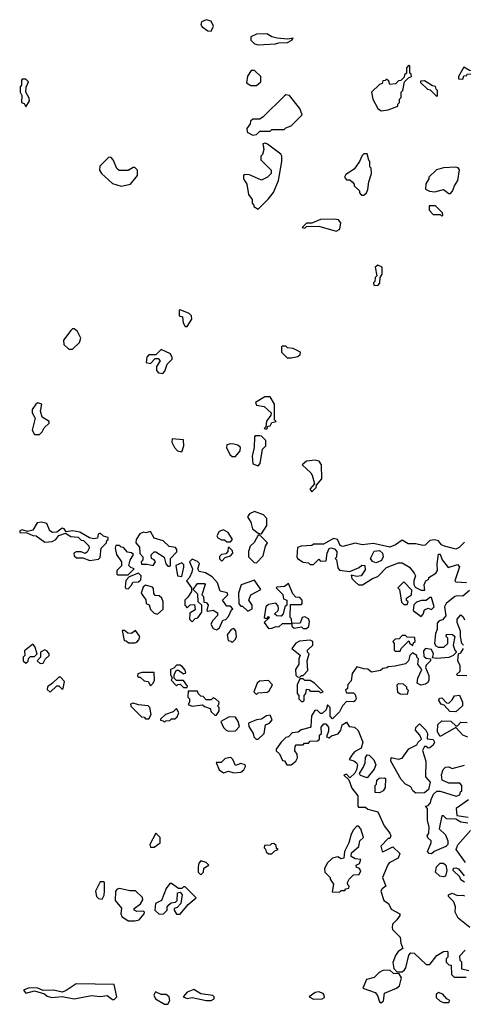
# Model space of a CAD drawing. Extents: x 2701205 to 2963787, y 496209 to 720276.
# Tile 97 of 154: x 2751490 to 2754049, y 713932 to 719613. Entities that reach past the tile are written whole.
import ezdxf

# ---------------------------------------------------------------- set-up
doc = ezdxf.new("R2010")
doc.units = 0

msp = doc.modelspace()

# ---------------------------------------------------------------- linework, layer by layer
at = {"layer": '0CON05XD'}
for points in [[(2752595, 719546.2), (2752607.1, 719575), (2752595, 719604.3), (2752565, 719613.1), (2752539.1, 719600.9), (2752534.4, 719585), (2752542.1, 719572.1), (2752575, 719548.8), (2752595, 719546.2)], [(2752865, 719468.8), (2752965, 719473.3), (2752985, 719480), (2753035, 719482.5), (2753060, 719495), (2753066.4, 719506.4), (2753035, 719500), (2752975, 719506.7), (2752944.1, 719514.1), (2752915, 719532.5), (2752855, 719528.8), (2752822.5, 719515), (2752822.5, 719495), (2752845, 719473.8), (2752865, 719468.8)], [(2753575, 719087.5), (2753615, 719092.5), (2753670, 719115), (2753670, 719125), (2753680, 719135), (2753680, 719155), (2753690, 719165), (2753690, 719195), (2753700, 719205), (2753710, 719255), (2753731.7, 719278.3), (2753750, 719285), (2753748.3, 719298.3), (2753740, 719305), (2753740, 719345), (2753735, 719350), (2753720, 719335), (2753720, 719305), (2753710, 719295), (2753708.3, 719281.7), (2753688.3, 719261.7), (2753675, 719260), (2753657, 719243), (2753625, 719240), (2753618.3, 719258.3), (2753605, 719270), (2753598.3, 719261.7), (2753585, 719260), (2753580, 719245), (2753565, 719240), (2753520, 719195), (2753527.5, 719155), (2753555, 719100), (2753575, 719087.5)], [(2754045, 719270), (2754051.7, 719288.3), (2754068.3, 719291.7), (2754071.7, 719298.3), (2754108.3, 719301.7), (2754108.3, 719318.3), (2754085, 719320), (2754051.7, 719338.3), (2754020, 719285), (2754021.7, 719271.7), (2754045, 719270)], [(2752855, 719232.5), (2752880, 719255), (2752880, 719285), (2752845, 719320), (2752825, 719320), (2752803, 719287), (2752798.3, 719248.3), (2752823, 719233), (2752855, 719232.5)], [(2751525, 719110), (2751546.7, 719145), (2751545, 719160), (2751526.2, 719195), (2751527, 719223), (2751540, 719255), (2751525, 719270), (2751505, 719270), (2751500, 719265), (2751500, 719235), (2751492.5, 719225), (2751492.5, 719195), (2751502.5, 719175), (2751500, 719135), (2751515, 719130), (2751525, 719110)], [(2753895, 719170), (2753900, 719175), (2753900, 719205), (2753891.7, 719211.7), (2753888.3, 719228.3), (2753871.7, 719231.7), (2753825, 719260), (2753801.7, 719258.3), (2753801.7, 719251.7), (2753841.7, 719211.7), (2753858.3, 719208.3), (2753895, 719170)], [(2752835, 718947.5), (2752855, 718950), (2752875, 718970), (2752935, 718970), (2752945, 718980), (2753015, 718980), (2753025, 718990), (2753055, 719000), (2753120, 719065), (2753105, 719100), (2753046.4, 719176.4), (2753025, 719180), (2753015, 719172.5), (2752895, 719052.5), (2752875, 719040), (2752835, 719040), (2752821.7, 719028.3), (2752818.3, 719011.7), (2752800, 718985), (2752802.5, 718965), (2752835, 718947.5)], [(2752865, 718520), (2752923, 718577), (2752953.3, 718616.7), (2752982.5, 718685), (2753002.5, 718795), (2753002.5, 718825), (2752996.4, 718836.4), (2752920, 718895), (2752905, 718900), (2752893, 718897), (2752897.5, 718865), (2752890, 718835), (2752880, 718825), (2752880, 718805), (2752940, 718745), (2752940, 718725), (2752920, 718705), (2752885, 718687.5), (2752815, 718717.5), (2752785, 718720), (2752780, 718715), (2752780, 718695), (2752800, 718665), (2752810, 718605), (2752830, 718575), (2752830, 718555), (2752838.3, 718548.3), (2752840, 718535), (2752865, 718520)], [(2753475, 718600), (2753490, 718615), (2753497, 718633), (2753503, 718677), (2753520, 718725), (2753517, 718757), (2753510, 718765), (2753510, 718795), (2753503, 718803), (2753495, 718840), (2753475, 718840), (2753465, 718830), (2753450, 718795), (2753419.3, 718750.7), (2753370.7, 718719.3), (2753362.5, 718705), (2753375, 718690), (2753395, 718690), (2753408.3, 718678.3), (2753420, 718665), (2753420, 718655), (2753450, 718625), (2753450, 718615), (2753461.7, 718601.7), (2753475, 718600)], [(2752075, 718652.5), (2752130, 718665), (2752170, 718715), (2752170, 718745), (2752155, 718760), (2752145, 718760), (2752115, 718742.5), (2752063, 718743), (2752050, 718755), (2752030, 718805), (2752018.3, 718818.3), (2752005, 718820), (2751951.7, 718768.3), (2751950, 718745), (2751962.5, 718725), (2752025, 718667.5), (2752075, 718652.5)], [(2753975, 718610), (2753987, 718623), (2753997.5, 718655), (2754017.5, 718685), (2754027, 718747), (2754018.3, 718758.3), (2754005, 718762.5), (2753935, 718757.5), (2753893, 718747), (2753850, 718705), (2753850, 718695), (2753833, 718667), (2753830, 718635), (2753853, 718623), (2753885, 718620), (2753935, 718632.5), (2753965, 718610), (2753975, 718610)], [(2753925, 718480), (2753930, 718485), (2753928.3, 718498.3), (2753888.3, 718538.3), (2753851.7, 718538.3), (2753852.5, 718515), (2753875, 718490), (2753915, 718490), (2753925, 718480)], [(2753315, 718392.5), (2753336.1, 718403.9), (2753341.7, 718441.7), (2753328.3, 718458.3), (2753305, 718462.5), (2753225, 718460), (2753175, 718440), (2753145, 718440), (2753120, 718415), (2753135, 718410), (2753145, 718420), (2753215, 718422.5), (2753315, 718392.5)], [(2753555, 718080), (2753567, 718093), (2753570, 718125), (2753580, 718145), (2753580, 718185), (2753555, 718197.5), (2753540, 718185), (2753550, 718135), (2753540, 718125), (2753538.3, 718101.7), (2753530, 718095), (2753531.7, 718081.7), (2753555, 718080)], [(2752455, 717842.5), (2752482.5, 717885), (2752480, 717905), (2752468.3, 717918.3), (2752415, 717940), (2752410, 717935), (2752410, 717905), (2752428.3, 717898.3), (2752432.5, 717865), (2752443.6, 717843.6), (2752455, 717842.5)], [(2751795, 717712.5), (2751835, 717750), (2751842.5, 717775), (2751822.5, 717815), (2751805, 717830), (2751795, 717830), (2751785, 717820), (2751742.5, 717765), (2751745, 717740), (2751773, 717713), (2751795, 717712.5)], [(2752315, 717572.5), (2752326.7, 717585), (2752340, 717625), (2752370, 717655), (2752370, 717665), (2752360, 717685), (2752305, 717710), (2752275, 717680), (2752235, 717680), (2752223, 717667), (2752220, 717635), (2752245, 717630), (2752271.7, 717658.3), (2752288.3, 717658.3), (2752300, 717645), (2752278.3, 717611.7), (2752278.3, 717588.3), (2752290, 717575), (2752315, 717572.5)], [(2753031.7, 717661.7), (2753055, 717662.5), (2753095, 717670), (2753108.3, 717681.7), (2753110, 717695), (2753067, 717717), (2753035, 717720), (2753025, 717730), (2753005, 717730), (2753000, 717725), (2753000, 717695), (2753031.7, 717661.7)], [(2752915, 717250), (2752921.7, 717268.3), (2752935, 717270), (2752945, 717290), (2752970, 717295), (2752960, 717305), (2752960, 717395), (2752935, 717437.5), (2752903, 717437), (2752850, 717405), (2752855, 717390), (2752900.7, 717380.7), (2752940, 717345), (2752938.3, 717331.7), (2752913, 717297), (2752910, 717265), (2752900, 717255), (2752915, 717250)], [(2751605, 717220), (2751620, 717235), (2751630.7, 717259.3), (2751660, 717285), (2751660, 717295), (2751619.3, 717319.3), (2751610, 717355), (2751617.5, 717395), (2751595, 717402.5), (2751582.5, 717395), (2751562.5, 717365), (2751562.5, 717345), (2751580, 717315), (2751562.5, 717245), (2751575, 717220), (2751605, 717220)], [(2752425, 717120), (2752437.5, 717155), (2752435, 717190), (2752370, 717195), (2752367.5, 717175), (2752382.5, 717145), (2752400, 717125), (2752425, 717120)], [(2752865, 717040), (2752877, 717053), (2752890, 717135), (2752910, 717155), (2752910, 717185), (2752885, 717210), (2752875, 717212.5), (2752848.3, 717211.7), (2752843.6, 717206.4), (2752842.5, 717145), (2752830, 717095), (2752835, 717050), (2752865, 717040)], [(2752735, 717092.5), (2752762.5, 717125), (2752763.3, 717145), (2752747.7, 717157.7), (2752725, 717163.3), (2752705, 717166.7), (2752685, 717160), (2752683.3, 717145), (2752702.5, 717105), (2752715, 717093.3), (2752735, 717092.5)], [(2753175, 716890), (2753200, 716915), (2753201.7, 716928.3), (2753232.5, 716965), (2753230, 717045), (2753216.4, 717066.4), (2753195, 717072.5), (2753143.6, 717066.4), (2753120, 717045), (2753169.5, 716999.5), (2753177.5, 716985), (2753190, 716935), (2753162.5, 716905), (2753175, 716890)], [(2752885, 716647.5), (2752915.8, 716694.2), (2752915.7, 716735.7), (2752897, 716757), (2752843.6, 716776.4), (2752815, 716762.5), (2752803.3, 716745), (2752823.3, 716715), (2752832.5, 716675), (2752865, 716650), (2752885, 716647.5)], [(2751895, 716492.5), (2751945, 716500), (2751955, 716510), (2751960, 716565), (2751990, 716595), (2751991.7, 716608.3), (2752000, 716615), (2752000, 716625), (2751973, 716633), (2751955, 716650), (2751942.5, 716645), (2751938.3, 716621.7), (2751915, 716617.5), (2751893, 716623), (2751836.1, 716656.1), (2751795, 716664.2), (2751758.3, 716658.3), (2751745.7, 716675.7), (2751735, 716680), (2751704, 716656), (2751680, 716655), (2751664.2, 716664.2), (2751645.6, 716705.6), (2751615, 716714.2), (2751590, 716710), (2751565, 716668), (2751535, 716660), (2751505, 716670), (2751490, 716665), (2751490, 716655), (2751531.7, 716651.7), (2751565, 716636.7), (2751585.9, 716635.9), (2751635, 716598.8), (2751676.8, 716603.2), (2751698.8, 716615), (2751715, 716637.5), (2751755, 716650), (2751785, 716631.2), (2751826.7, 716626.7), (2751845, 716610), (2751858.3, 716608.3), (2751888.3, 716578.3), (2751890, 716565), (2751878.3, 716541.7), (2751867, 716533), (2751845, 716542.5), (2751815, 716542.5), (2751802.5, 716535), (2751805, 716520), (2751818.3, 716508.3), (2751855, 716507.5), (2751895, 716492.5)], [(2752705, 716600), (2752717.5, 716615), (2752692.5, 716655), (2752665, 716670), (2752640.5, 716659.5), (2752627.5, 716635), (2752633.3, 716623.3), (2752653, 716613), (2752671.7, 716611.7), (2752685, 716600), (2752705, 716600)], [(2752355, 716460), (2752360, 716465), (2752360, 716505), (2752397, 716543), (2752397, 716557), (2752388.3, 716568.3), (2752353, 716573), (2752317, 716607), (2752265, 716622.5), (2752245, 716660), (2752216.7, 716653.3), (2752203.6, 716656.4), (2752182.3, 716647.7), (2752162.5, 716615), (2752160, 716595), (2752180.7, 716570.7), (2752183, 716533), (2752200, 716515), (2752200, 716495), (2752190, 716485), (2752191.7, 716471.7), (2752225, 716472.5), (2752260, 716465), (2752272.5, 716485), (2752266.4, 716496.4), (2752250, 716505), (2752247.5, 716525), (2752265, 716542.5), (2752275, 716542.5), (2752323, 716513), (2752333, 716473), (2752345, 716460), (2752355, 716460)], [(2752855, 716480), (2752895, 716520), (2752907.5, 716575), (2752920, 716595), (2752875, 716640), (2752865, 716640), (2752843, 716597), (2752820, 716575), (2752810, 716545), (2752810, 716515), (2752841.7, 716481.7), (2752855, 716480)], [(2754055, 716598.8), (2754025, 716567.5), (2754005, 716557.5), (2753940, 716575), (2753923.6, 716583.6), (2753906.1, 716606.1), (2753883, 716613), (2753855, 716607.5), (2753828.3, 716581.7), (2753815, 716578.8), (2753775, 716588.8), (2753730, 716590), (2753695, 716610), (2753657.5, 716582.5), (2753625, 716569.2), (2753530.7, 716590.7), (2753465, 716584), (2753425, 716593.3), (2753353.8, 716573.8), (2753339.3, 716579.3), (2753323.9, 716613.9), (2753299.3, 716620.7), (2753242.3, 716587.7), (2753185, 716587.5), (2753175, 716580), (2753113.9, 716576.1), (2753091.7, 716568.3), (2753087.5, 716515), (2753092.5, 716505), (2753125, 716482.5), (2753155, 716480), (2753165, 716470), (2753185, 716470), (2753215, 716500), (2753225, 716490), (2753258.3, 716491.7), (2753263.8, 716535), (2753275, 716562.5), (2753285, 716566.7), (2753305, 716560), (2753320, 716545), (2753317, 716513), (2753310, 716505), (2753317, 716497), (2753325, 716450), (2753335, 716437.5), (2753395, 716430), (2753447, 716453), (2753463, 716467), (2753480, 716465), (2753481.7, 716438.3), (2753460, 716405), (2753435, 716400), (2753401.7, 716408.3), (2753405, 716390), (2753425, 716370), (2753445, 716352.5), (2753467, 716353), (2753525, 716390), (2753555, 716400), (2753605, 716452.5), (2753675, 716480), (2753695, 716480), (2753737.5, 716455), (2753765, 716420), (2753772.5, 716405), (2753762.5, 716375), (2753762.5, 716355), (2753770, 716340), (2753805, 716322.5), (2753827.5, 716322.5), (2753823, 716353), (2753832.5, 716375), (2753850, 716385), (2753850, 716395), (2753889.3, 716420.7), (2753900, 716435), (2753897, 716473), (2753905, 716530), (2753915, 716530), (2753926, 716496), (2753961.7, 716451.7), (2754015, 716470), (2754027, 716457), (2754000, 716375), (2754005, 716370), (2754067, 716367)], [(2752115, 716410), (2752150, 716445), (2752131.7, 716451.7), (2752120, 716465), (2752126.7, 716495), (2752147, 716527), (2752135, 716537.5), (2752111.7, 716541.7), (2752088.3, 716568.3), (2752075, 716570), (2752065, 716580), (2752045, 716580), (2752040, 716565), (2752048.3, 716528.3), (2752077.5, 716485), (2752077, 716463), (2752050, 716435), (2752050, 716415), (2752055, 716410), (2752115, 716410)], [(2752655, 716490), (2752675, 716510), (2752705, 716520), (2752720, 716535), (2752718.3, 716548.3), (2752698.3, 716568.3), (2752691.7, 716568.3), (2752690, 716545), (2752678.3, 716531.7), (2752653, 716527), (2752643, 716517), (2752643, 716503), (2752655, 716490)], [(2752625, 716092.5), (2752642.5, 716105), (2752661.7, 716148.3), (2752678.3, 716151.7), (2752695, 716170), (2752711.7, 716208.3), (2752720, 716215), (2752705, 716230), (2752685, 716230), (2752660, 716265), (2752690, 716295), (2752686.4, 716306.4), (2752647, 716317), (2752630, 716365), (2752599.3, 716399.3), (2752561.7, 716421.7), (2752525, 716430), (2752517.5, 716445), (2752527.5, 716475), (2752515, 716487.5), (2752485, 716500), (2752470, 716485), (2752487.5, 716445), (2752482.5, 716425), (2752470, 716395), (2752452.5, 716375), (2752480, 716335), (2752480, 716315), (2752459.3, 716280.7), (2752442.5, 716265), (2752442.5, 716235), (2752455, 716220), (2752473, 716237), (2752498.3, 716238.3), (2752501.7, 716208.3), (2752471.7, 716188.3), (2752470, 716155), (2752485, 716140), (2752501.7, 716158.3), (2752518.3, 716161.7), (2752540, 716195), (2752540, 716235), (2752520, 716255), (2752518.3, 716298.3), (2752490, 716325), (2752515, 716360), (2752555, 716360), (2752560, 716355), (2752540, 716295), (2752550, 716285), (2752551.7, 716251.7), (2752565, 716250), (2752577, 716237), (2752570, 716205), (2752575, 716200), (2752606.4, 716206.4), (2752631.7, 716191.7), (2752630, 716175), (2752603.6, 716146.4), (2752592.5, 716125), (2752605, 716100), (2752625, 716092.5)], [(2753545, 716480), (2753525, 716487.5), (2753512.5, 716505), (2753534, 716546), (2753565, 716551.2), (2753583.3, 716535), (2753586.7, 716515), (2753576.4, 716493.6), (2753555, 716482.5), (2753545, 716480)], [(2752425, 716400), (2752437.5, 716455), (2752437.5, 716467.5), (2752425, 716480), (2752390, 716465), (2752400, 716405), (2752425, 716400)], [(2752115, 716330), (2752135, 716350), (2752141.7, 716368.3), (2752175, 716370), (2752188.3, 716381.7), (2752190, 716405), (2752175, 716420), (2752121.7, 716398.3), (2752103, 716377), (2752098.3, 716338.3), (2752101.7, 716331.7), (2752115, 716330)], [(2752285, 716182.5), (2752317, 716213), (2752317.5, 716255), (2752310, 716275), (2752295, 716290), (2752271.7, 716291.7), (2752263, 716303), (2752261.7, 716331.7), (2752255, 716340), (2752215, 716350), (2752201.7, 716338.3), (2752190, 716305), (2752217, 716267), (2752220, 716245), (2752236.7, 716236.7), (2752245, 716210), (2752265, 716190), (2752285, 716182.5)], [(2752805, 716200), (2752830, 716215), (2752830, 716235), (2752812.5, 716265), (2752822.5, 716295), (2752880, 716325), (2752845, 716380), (2752767, 716353), (2752752.5, 716305), (2752753, 716243), (2752765, 716230), (2752775, 716230), (2752805, 716200)], [(2752925, 716100), (2752945, 716102.5), (2752968.3, 716111.7), (2752985, 716110), (2753005, 716130), (2753060, 716130), (2753057, 716157), (2753050, 716165), (2753051.7, 716238.3), (2753115, 716240), (2753120, 716245), (2753120, 716265), (2753105, 716280), (2753081.7, 716281.7), (2753065, 716300), (2753040, 716360), (2753017, 716343), (2752975, 716340), (2752970, 716335), (2753007, 716297), (2753011.7, 716271.7), (2753030, 716265), (2753030, 716235), (2753020, 716225), (2753010, 716185), (2752998.3, 716171.7), (2752973, 716173), (2752960, 716185), (2752980, 716205), (2752982.5, 716215), (2752981.7, 716231.7), (2752967.5, 716247.5), (2752925, 716240), (2752910, 716225), (2752900, 716165), (2752905, 716160), (2752920, 716160), (2752925, 716170), (2752930, 716165), (2752900, 716135), (2752925, 716100)], [(2753725, 716240), (2753730, 716255), (2753721.7, 716261.7), (2753720, 716275), (2753750, 716295), (2753751.7, 716321.7), (2753705, 716370), (2753670, 716335), (2753680, 716325), (2753691.7, 716251.7), (2753705, 716240), (2753725, 716240)], [(2754085, 716320), (2754045, 716287.5), (2754015, 716290), (2754000, 716285), (2753950, 716245), (2753940, 716225), (2753947, 716173), (2753928.8, 716151.2), (2753910, 716145), (2753898.3, 716131.7), (2753897.5, 716095), (2753888.3, 716071.7), (2753882.5, 716015), (2753890, 716000), (2753903, 715993), (2753937, 715993), (2753960, 716015), (2753960, 716045), (2753950, 716055), (2753951.7, 716068.3), (2753987, 716067), (2754000, 716055), (2753990, 716005), (2754000, 715975), (2754010, 715965), (2753990, 715945), (2753965, 715932.5), (2753895, 715927.5), (2753871.7, 715931.7), (2753877.5, 715955), (2753865, 715980), (2753830, 715985), (2753818.3, 715971.7), (2753821.7, 715941.7), (2753835, 715930), (2753860, 715925), (2753860, 715915), (2753835, 715890), (2753830, 715875), (2753849.3, 715829.3), (2753849.3, 715800.7), (2753843, 715787), (2753830.7, 715779.3), (2753803.9, 715773.9), (2753782.5, 715785), (2753786.7, 715815), (2753810, 715865), (2753786.7, 715895), (2753790, 715925), (2753780, 715935), (2753780, 715945), (2753755, 715960), (2753740, 715945), (2753732.5, 715915), (2753715, 715897.5), (2753655, 715882.5), (2753615, 715880), (2753607, 715873), (2753585, 715870), (2753571.7, 715858.3), (2753518.3, 715848.3), (2753497, 715867), (2753475, 715867.5), (2753435, 715880), (2753408.3, 715841.7), (2753401.7, 715798.3), (2753381.7, 715778.3), (2753380, 715755), (2753370, 715745), (2753375, 715730), (2753415, 715730), (2753425, 715720), (2753430, 715695), (2753425, 715682.5), (2753415, 715677.5), (2753375, 715680), (2753352.5, 715655), (2753335, 715620), (2753295, 715580), (2753280, 715595), (2753280, 715645), (2753265, 715660), (2753258.3, 715631.7), (2753235, 715610), (2753225, 715610), (2753205, 715630), (2753191.7, 715628.3), (2753173, 715597), (2753170, 715535), (2753165, 715530), (2753113, 715517), (2753097, 715503), (2753061.7, 715498.3), (2753040, 715475), (2753025, 715472.5), (2752997.5, 715445), (2752970, 715405), (2752970, 715395), (2752988.3, 715378.3), (2753005, 715340), (2753016.4, 715336.4), (2753030, 715315), (2753055, 715313.3), (2753082.5, 715335), (2753092.5, 715355), (2753090, 715375), (2753077.5, 715395), (2753078.3, 715421.7), (2753085, 715430), (2753125, 715430), (2753131.7, 715438.3), (2753155, 715440), (2753165, 715450), (2753208.3, 715451.7), (2753218.3, 715461.7), (2753220, 715485), (2753230, 715495), (2753228.3, 715531.7), (2753245, 715550), (2753255, 715550), (2753271.7, 715531.7), (2753271.7, 715508.3), (2753260, 715475), (2753275, 715470), (2753288.3, 715481.7), (2753326.4, 715493.6), (2753342.5, 715515), (2753350, 715545), (2753375, 715560), (2753390, 715535), (2753421.7, 715531.7), (2753443, 715513), (2753470, 715445), (2753459.3, 715410.7), (2753420.7, 715389.3), (2753405, 715370)], [(2753805, 716170), (2753817, 716183), (2753825, 716207.5), (2753845, 716217.5), (2753865, 716210), (2753880, 716225), (2753865, 716280), (2753855, 716280), (2753835, 716262.5), (2753808.3, 716261.7), (2753778.3, 716251.7), (2753762.5, 716237.5), (2753760, 716205), (2753805, 716170)], [(2753145, 716100), (2753157, 716113), (2753161.7, 716141.7), (2753156.4, 716156.4), (2753135, 716167.5), (2753120, 716165), (2753108.3, 716131.7), (2753060, 716130), (2753060, 716115), (2753073, 716103), (2753115, 716110), (2753125, 716100), (2753145, 716100)], [(2754050, 716005), (2754040, 716015), (2754032.5, 716055), (2754032.5, 716085), (2754012.5, 716135), (2754012.5, 716155), (2754035, 716180), (2754048.3, 716168.3), (2754055, 716150)], [(2752715, 716020), (2752735, 716040), (2752740, 716055), (2752737, 716087), (2752725, 716100), (2752710, 716095), (2752687.5, 716065), (2752691.7, 716031.7), (2752708.3, 716028.3), (2752715, 716020)], [(2752155, 716017.5), (2752165, 716022.5), (2752177.5, 716035), (2752182.5, 716055), (2752158.3, 716088.3), (2752135, 716072.5), (2752113, 716073), (2752095, 716090), (2752081.7, 716088.3), (2752091.7, 716031.7), (2752105, 716030), (2752118.3, 716018.3), (2752155, 716017.5)], [(2753685, 715970), (2753690, 715985), (2753735, 716030), (2753740, 716015), (2753758.3, 716001.7), (2753761.7, 716018.3), (2753770, 716025), (2753768.3, 716048.3), (2753725, 716050), (2753715, 716060), (2753695, 716060), (2753678.3, 716041.7), (2753655, 716040), (2753642.5, 716025), (2753650, 716015), (2753650, 715975), (2753655, 715970), (2753685, 715970)], [(2751525, 715900), (2751538.3, 715911.7), (2751541.7, 715928.3), (2751551.7, 715938.3), (2751575, 715940), (2751590, 715955), (2751577.5, 715997.5), (2751565, 716010), (2751518.3, 715971.7), (2751520, 715945), (2751510, 715935), (2751510, 715915), (2751525, 715900)], [(2753105, 715820), (2753115, 715830), (2753125, 715830), (2753151.7, 715858.3), (2753147.5, 715915), (2753160, 715955), (2753150, 715965), (2753150, 715975), (2753180, 716005), (2753180, 716025), (2753165, 716032.5), (2753103, 716027), (2753083.6, 716016.4), (2753060, 715985), (2753107, 715947), (2753100, 715925), (2753100, 715895), (2753080, 715865), (2753081.7, 715831.7), (2753091.7, 715821.7), (2753105, 715820)], [(2751608.3, 715898.3), (2751625, 715900), (2751637, 715923), (2751660, 715945), (2751660, 715955), (2751649.3, 715969.3), (2751635, 715977.5), (2751610, 715965), (2751610, 715935), (2751590, 715915), (2751608.3, 715898.3)], [(2754068.3, 715828.3), (2754015, 715830), (2754010, 715835), (2754030, 715855), (2754030, 715885), (2754017.5, 715915), (2754020, 715955), (2754035, 715960), (2754050, 715985)], [(2752455, 715760), (2752458.3, 715768.3), (2752435, 715800), (2752395, 715800), (2752380, 715815), (2752380, 715835), (2752395, 715860), (2752405, 715860), (2752435, 715840), (2752447.5, 715845), (2752445, 715860), (2752429.3, 715879.3), (2752415, 715890), (2752395, 715890), (2752378.3, 715871.7), (2752360, 715865), (2752360, 715835), (2752370, 715815), (2752363, 715803), (2752395, 715770), (2752401.7, 715778.3), (2752415, 715780), (2752435, 715760), (2752455, 715760)], [(2751665, 715732.5), (2751705, 715770), (2751715, 715770), (2751735, 715750), (2751740, 715755), (2751747.5, 715795), (2751725, 715820), (2751715, 715820), (2751680, 715785), (2751650, 715765), (2751648.3, 715748.3), (2751665, 715732.5)], [(2752245, 715770), (2752260, 715785), (2752267, 715803), (2752266.4, 715846.4), (2752195, 715847.5), (2752171.7, 715838.3), (2752170, 715825), (2752175, 715820), (2752185, 715820), (2752208.3, 715798.3), (2752230, 715795), (2752245, 715770)], [(2752855, 715720), (2752865, 715730), (2752917, 715733), (2752928.3, 715741.7), (2752947.5, 715775), (2752945, 715780), (2752925, 715800), (2752873, 715797), (2752860, 715785), (2752840, 715735), (2752855, 715720)], [(2753125, 715680), (2753130, 715685), (2753130, 715715), (2753140, 715725), (2753145, 715750), (2753158.3, 715748.3), (2753165, 715740), (2753215, 715740), (2753225, 715730), (2753240, 715735), (2753190, 715785), (2753165, 715800), (2753135, 715800), (2753125, 715810), (2753105, 715810), (2753090, 715775), (2753090, 715725), (2753100, 715715), (2753100, 715695), (2753115, 715680), (2753125, 715680)], [(2753725, 715720), (2753685, 715722.5), (2753671.7, 715731.7), (2753667.5, 715775), (2753675, 715782.5), (2753701.7, 715781.7), (2753720, 715765), (2753720, 715755), (2753730, 715745), (2753725, 715720)], [(2752625, 715600), (2752640, 715625), (2752640, 715645), (2752630, 715655), (2752638.3, 715661.7), (2752640, 715675), (2752620, 715695), (2752605, 715700), (2752595, 715690), (2752565, 715690), (2752548.3, 715708.3), (2752535, 715710), (2752520, 715725), (2752515, 715740), (2752461.7, 715738.3), (2752460, 715705), (2752470, 715695), (2752470, 715675), (2752461.7, 715661.7), (2752485, 715652.5), (2752545, 715660), (2752555, 715650), (2752588.3, 715638.3), (2752595, 715620), (2752615, 715600), (2752625, 715600)], [(2754005, 715620), (2753971.7, 715621.7), (2753937.5, 715657.5), (2753920, 715665), (2753907.5, 715685), (2753911.7, 715698.3), (2753925, 715700), (2753951.7, 715671.7), (2753965, 715670), (2753985, 715690), (2753997, 715713), (2754026.4, 715716.4), (2754043.3, 715675), (2754043.3, 715655), (2754005, 715620)], [(2752235, 715580), (2752247.5, 715605), (2752240, 715645), (2752230, 715655), (2752175, 715660), (2752145, 715670), (2752130, 715665), (2752131.7, 715651.7), (2752191.7, 715591.7), (2752208.3, 715588.3), (2752215, 715580), (2752235, 715580)], [(2752325, 715560), (2752332.5, 715567.5), (2752355, 715570), (2752365, 715580), (2752385, 715580), (2752398.3, 715591.7), (2752407.5, 715615), (2752395, 715640), (2752375, 715620), (2752330, 715605), (2752301.7, 715578.3), (2752301.7, 715571.7), (2752318.3, 715568.3), (2752325, 715560)], [(2752695, 715507.5), (2752735, 715510), (2752757.5, 715535), (2752750, 715565), (2752735, 715590), (2752698.3, 715591.7), (2752650, 715565), (2752665, 715530), (2752680, 715515), (2752695, 715507.5)], [(2752865, 715462.5), (2752900, 715495), (2752907.5, 715545), (2752930, 715555), (2752947, 715573), (2752935, 715600), (2752913, 715597), (2752885, 715577.5), (2752855, 715573.3), (2752810, 715555), (2752812.5, 715535), (2752837.5, 715495), (2752840, 715475), (2752853, 715463), (2752865, 715462.5)], [(2753775, 715150), (2753757.5, 715165), (2753746.4, 715186.4), (2753715, 715202.5), (2753689.3, 715229.3), (2753630, 715335), (2753633, 715357), (2753675, 715346.7), (2753695, 715353.3), (2753734.1, 715405.9), (2753780, 715430), (2753787.5, 715445), (2753808.3, 715461.7), (2753797.5, 715485), (2753772.5, 715515), (2753775, 715530), (2753795, 715550), (2753832.5, 715515), (2753842.5, 715495), (2753840, 715465), (2753875, 715460), (2753883.3, 715445), (2753875, 715427.5), (2753855, 715412.5), (2753845, 715410), (2753835, 715420), (2753825, 715420), (2753813.6, 715396.4), (2753832.5, 715335), (2753830, 715245), (2753857.5, 715215), (2753848.3, 715171.7), (2753825, 715153.3), (2753775, 715150)], [(2754073.9, 715473.9), (2754045.9, 715485.9), (2754005, 715530), (2753915, 715477.5), (2753900, 715505), (2753902.3, 715547.7), (2753925, 715568.8), (2753977, 715567), (2754005, 715540), (2754015, 715540), (2754035, 715560), (2754071.7, 715558.3)], [(2753405, 715370), (2753390, 715345), (2753417, 715337), (2753432.5, 715325), (2753437.5, 715315), (2753432.5, 715285), (2753423, 715267), (2753395, 715240), (2753375, 715260), (2753360, 715255), (2753388.3, 715228.3), (2753405, 715180), (2753440, 715135), (2753440, 715075), (2753445, 715070), (2753485, 715070), (2753498.3, 715058.3), (2753555, 715042.5), (2753591.7, 714961.7), (2753625, 714920), (2753630, 714905), (2753625, 714890), (2753615, 714890), (2753572.5, 714845), (2753580, 714815), (2753585, 714812.5), (2753641.7, 714841.7), (2753681.7, 714801.7), (2753672.5, 714775), (2753621.7, 714748.3), (2753613, 714737), (2753582.5, 714665), (2753602.5, 714615), (2753580.7, 714599.3), (2753573.8, 714586.2), (2753590.7, 714530.7), (2753617.5, 714515), (2753632, 714482), (2753682.5, 714455), (2753682.5, 714445), (2753665, 714420), (2753640, 714395), (2753637.5, 714375), (2753640, 714365), (2753685, 714320), (2753687.5, 714285), (2753700, 714255), (2753673.6, 714236.4), (2753656.7, 714215), (2753643, 714173), (2753648.3, 714138.3), (2753665, 714120), (2753695, 714120), (2753709.3, 714130.7), (2753717.5, 714142.5), (2753733.6, 714216.4), (2753745, 714230), (2753765, 714227.5), (2753835, 714162.5), (2753855, 714162.5), (2753895, 714213.3), (2753935, 714237.5), (2753955, 714240), (2753960, 714235), (2753960, 714205), (2753950, 714195), (2753950, 714175), (2753965, 714160), (2753978.3, 714158.3), (2753980, 714105), (2753995, 714090), (2754005, 714090), (2754065, 714090)], [(2753495, 715240), (2753455, 715252.5), (2753450, 715265), (2753471.7, 715298.3), (2753482.5, 715325), (2753483.6, 715356.4), (2753495, 715372.5), (2753505, 715370), (2753533, 715343), (2753543.3, 715315), (2753535, 715290), (2753495, 715240)], [(2752725, 715267.5), (2752765, 715272.5), (2752782.5, 715285), (2752792.5, 715305), (2752790, 715315), (2752765, 715322.5), (2752735, 715310), (2752720, 715345), (2752707, 715357), (2752675, 715350), (2752651.7, 715328.3), (2752623, 715327), (2752640, 715285), (2752665, 715267.5), (2752695, 715277.5), (2752725, 715267.5)], [(2754075, 714977.5), (2754035, 714983.3), (2754005, 715000), (2753952.5, 715002.5), (2753935, 715020), (2753925, 715020), (2753910, 714945), (2753945, 714910), (2753960, 714875), (2753960, 714855), (2753947, 714843), (2753880, 714815), (2753865, 714800), (2753851.7, 714801.7), (2753842.5, 714815), (2753863.3, 714865), (2753862.5, 714875), (2753843.3, 714893.3), (2753840, 714905), (2753849.3, 714920.7), (2753852.5, 714955), (2753842.5, 714995), (2753841.7, 715061.7), (2753830, 715075), (2753845, 715080), (2753860, 715095), (2753862.5, 715115), (2753877.5, 715145), (2753895, 715162.5), (2753915, 715162.5), (2754006.7, 715133.3), (2754028.3, 715141.7), (2754031.7, 715158.3), (2754040, 715165), (2754040, 715195), (2754028.3, 715208.3), (2753965, 715207.5), (2753927.5, 715225), (2753923.6, 715256.4), (2753933, 715287), (2753945, 715300), (2753965, 715302.5), (2753985, 715292.5), (2754055, 715312.5)], [(2753565, 715152.5), (2753540, 715155), (2753540, 715195), (2753547, 715203), (2753550, 715225), (2753563, 715237), (2753595, 715240), (2753600, 715235), (2753597, 715183), (2753586.4, 715163.6), (2753565, 715152.5)], [(2754078.3, 715111.7), (2754007.5, 715062.5), (2754011.7, 715021.7), (2754077, 715013)], [(2752265, 714840), (2752300, 714865), (2752300, 714895), (2752275, 714920), (2752240, 714855), (2752245, 714840), (2752265, 714840)], [(2753335, 714580), (2753345, 714590), (2753365, 714590), (2753371.7, 714598.3), (2753388.3, 714601.7), (2753390, 714615), (2753381.7, 714621.7), (2753380, 714635), (2753390, 714655), (2753415, 714680), (2753448.3, 714681.7), (2753457, 714703), (2753448.3, 714718.3), (2753431.7, 714721.7), (2753430, 714735), (2753450, 714745), (2753457.5, 714767.5), (2753425, 714772.5), (2753402.5, 714785), (2753403.8, 714806.2), (2753446.4, 714843.6), (2753452.5, 714875), (2753472.5, 714895), (2753457.5, 714945), (2753445, 714960), (2753435, 714960), (2753415, 714940), (2753402.5, 714915), (2753387.5, 714865), (2753363.3, 714815), (2753360, 714775), (2753345, 714772.5), (2753325, 714782.5), (2753293.9, 714776.1), (2753263.9, 714746.1), (2753247.5, 714715), (2753250, 714695), (2753280, 714665), (2753280, 714655), (2753300, 714625), (2753291.7, 714581.7), (2753335, 714580)], [(2754060.7, 714750.7), (2754007.5, 714825), (2754017, 714853), (2754090, 714935)], [(2752945, 714800), (2752961.7, 714818.3), (2752980, 714825), (2752971.7, 714831.7), (2752968.3, 714848.3), (2752955, 714860), (2752941.7, 714858.3), (2752935, 714850), (2752901.7, 714848.3), (2752900, 714835), (2752908.3, 714828.3), (2752911.7, 714811.7), (2752925, 714800), (2752945, 714800)], [(2752535, 714680), (2752550, 714695), (2752551.7, 714718.3), (2752580, 714735), (2752565, 714750), (2752535, 714760), (2752523, 714747), (2752520, 714725), (2752520, 714695), (2752535, 714680)], [(2753935, 714667.5), (2753912.3, 714672.3), (2753888.8, 714695), (2753894.2, 714725.8), (2753915, 714746.7), (2753935, 714746.7), (2753947.5, 714735), (2753953.3, 714705), (2753945, 714672.5), (2753935, 714667.5)], [(2754055, 714637.5), (2754035, 714650), (2754028.3, 714668.3), (2753990, 714705), (2753991.7, 714718.3), (2754005, 714720), (2754020, 714715), (2754053, 714673)], [(2751965, 714540), (2751977, 714563), (2751980, 714585), (2751980, 714635), (2751975, 714640), (2751955, 714640), (2751927.5, 714585), (2751932.5, 714555), (2751945, 714543.3), (2751965, 714540)], [(2752415, 714452.5), (2752462.3, 714507.7), (2752507, 714547), (2752445, 714610), (2752435, 714610), (2752425, 714600), (2752405, 714600), (2752365, 714630), (2752355, 714630), (2752335, 714600), (2752308, 714532), (2752272.5, 714515), (2752270, 714475), (2752295, 714452.5), (2752320, 714455), (2752340, 714475), (2752340, 714495), (2752351.7, 714508.3), (2752363, 714517), (2752388.3, 714521.7), (2752398.3, 714531.7), (2752400, 714575), (2752415, 714580), (2752426.7, 714565), (2752420, 714515), (2752398.3, 714491.7), (2752380, 714485), (2752380, 714475), (2752395, 714452.5), (2752415, 714452.5)], [(2752155, 714413.3), (2752179.3, 714420.7), (2752207.5, 714455), (2752210, 714465), (2752205, 714470), (2752165, 714467.5), (2752150, 714475), (2752150, 714485), (2752187, 714513), (2752200, 714535), (2752198.3, 714548.3), (2752157, 714587), (2752125, 714586.7), (2752065, 714600), (2752053, 714597), (2752042.5, 714585), (2752040.7, 714530.7), (2752077, 714487), (2752073.3, 714455), (2752079.3, 714439.3), (2752115, 714413.3), (2752155, 714413.3)], [(2754086.4, 714376.4), (2754019.3, 714429.3), (2754002.5, 714465), (2754003.3, 714495), (2753993.9, 714523.9), (2753963.8, 714555), (2753963.3, 714565), (2753985, 714573.3), (2754015, 714560), (2754045, 714562.5), (2754055, 714557.5)], [(2754080, 714125), (2754040, 714135), (2754040, 714175), (2754030, 714185), (2754028.3, 714211.7), (2754060, 714245)], [(2753575, 713941.2), (2753587.5, 713952.5), (2753595, 713997.5), (2753663.9, 714026.1), (2753680.7, 714039.3), (2753692.5, 714085), (2753678.3, 714108.3), (2753645, 714110), (2753625, 714130), (2753585, 714127.5), (2753563.6, 714116.4), (2753535, 714087.5), (2753490, 714075), (2753470, 714025), (2753540.3, 714000.3), (2753553.6, 713983.6), (2753565, 713946.7), (2753575, 713941.2)], [(2752035, 713960), (2752050, 713975), (2752035, 714047.5), (2751815, 714051.2), (2751758.3, 714011.7), (2751735, 714002.5), (2751685, 714013.8), (2751625, 714012.5), (2751595, 714025.8), (2751545, 714027.5), (2751512.5, 714015), (2751525, 713997.5), (2751575, 714010), (2751632.5, 713992.5), (2751649.3, 713979.3), (2751675, 713971.2), (2751735, 713977.5), (2751805, 713963.3), (2751905, 713983.3), (2751955, 713977.5), (2751995, 713982.5), (2752025, 713960), (2752035, 713960)], [(2752345, 713932.5), (2752356.7, 713955), (2752352.5, 713975), (2752335, 713990), (2752305, 713988.8), (2752273.3, 714005), (2752263.3, 713985), (2752274.1, 713964.1), (2752325, 713932.5), (2752345, 713932.5)], [(2752595, 713953.8), (2752612.5, 713965), (2752612.5, 713975), (2752603.6, 713983.6), (2752535, 713993.8), (2752495, 714017.5), (2752455, 714003.3), (2752432.5, 713975), (2752455, 713966.7), (2752485, 713972.5), (2752565, 713954), (2752595, 713953.8)], [(2753185, 713961.2), (2753235, 713963.8), (2753247.5, 713972.5), (2753246.2, 713985), (2753240, 713995), (2753215, 714004.2), (2753195, 714000), (2753160, 713975), (2753185, 713961.2)], [(2753965, 713943.3), (2753970, 713955), (2753953.6, 713963.6), (2753930.5, 713990.5), (2753905, 714000), (2753891.7, 713988.3), (2753892.4, 713972.4), (2753915, 713950.8), (2753935, 713943.8), (2753965, 713943.3)]]:
    msp.add_lwpolyline(points, dxfattribs=at)

doc.saveas('drawing.dxf')
